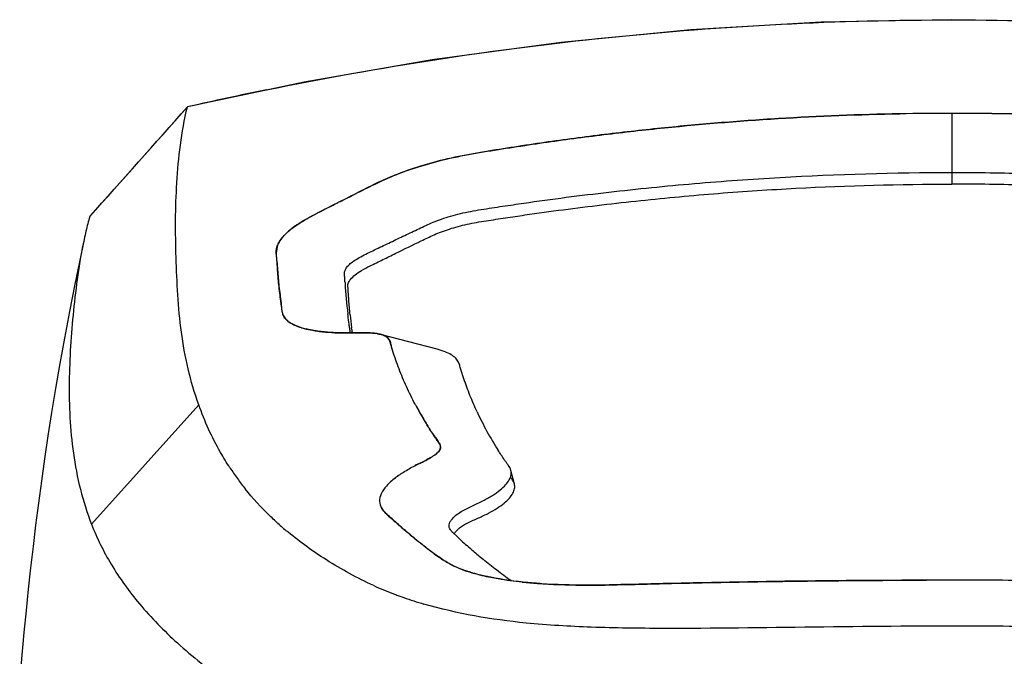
# Model space of a CAD drawing. Header units: millimetres. Extents: x 474 to 890, y 0 to 298.
# Tile 9 of 19: x 522 to 557, y 227 to 250. Entities that reach past the tile are written whole.
import ezdxf

# ---------------------------------------------------------------- set-up
doc = ezdxf.new("R2010")
doc.units = ezdxf.units.MM
doc.header["$LTSCALE"] = 23.1
doc.layers.add('20_ALL_FEATURES', color=7, linetype='CONTINUOUS')

msp = doc.modelspace()

# ---------------------------------------------------------------- linework, layer by layer
at = {"layer": '20_ALL_FEATURES', "color": 7}
for p, q in [((532.533, 247.429), (528.397, 246.558)), ((528.391, 246.555), (526.082, 243.957)), ((528.388, 246.55), (528.391, 246.555)), ((526.082, 243.957), (524.927, 242.667)), ((524.927, 242.667), (524.921, 242.657)), ((534.086, 239.145), (534.079, 239.207)), ((534.16, 239.171), (534.153, 239.244)), ((534.217, 238.653), (534.21, 238.711)), ((537.249, 237.947), (535.238, 238.474)), ((536.47, 233.818), (536.457, 233.812)), ((539.991, 233.16), (539.865, 233.648)), ((537.829, 231.417), (537.93, 231.321)), ((537.984, 231.27), (537.93, 231.321)), ((537.213, 230.641), (537.175, 230.669)), ((537.213, 230.641), (537.176, 230.669)), ((556.241, 228.115), (556.1, 228.115)), ((522.513, 227.083), (522.437, 226.217))]:
    msp.add_line(p, q, dxfattribs=at)
at = {"layer": '20_ALL_FEATURES', "color": 4}
for p, q in [((555.506, 246.316), (555.507, 243.809)), ((528.791, 235.974), (524.988, 231.732))]:
    msp.add_line(p, q, dxfattribs=at)
at = {"layer": '20_ALL_FEATURES', "color": 7}
for points in [[(582.629, 246.555), (578.463, 247.432), (573.919, 248.222), (569.343, 248.843), (564.743, 249.289), (560.125, 249.558), (555.499, 249.648), (550.873, 249.558), (546.255, 249.288), (541.654, 248.841), (537.078, 248.22), (532.533, 247.429)], [(524.723, 241.849), (524.601, 241.271), (524.394, 240.263), (524.202, 239.287), (524.025, 238.346), (523.862, 237.438), (523.711, 236.556), (523.57, 235.701), (523.441, 234.871), (523.32, 234.058), (523.208, 233.259), (523.103, 232.478), (523.004, 231.705), (522.912, 230.944), (522.826, 230.191), (522.743, 229.43), (522.665, 228.667), (522.589, 227.895), (522.513, 227.083)]]:
    msp.add_lwpolyline(points, dxfattribs=at)
at = {"layer": '20_ALL_FEATURES', "color": 4}
for centre, radius, start, end in [((556.644, 122.628), 127.103, 101.54811, 102.8444), ((-110.696, 812.473), 853.638, 318.124656, 318.47431)]:
    msp.add_arc(centre, radius, start, end, dxfattribs=at)
at = {"layer": '20_ALL_FEATURES', "color": 7}
for centre, radius, start, end in [((555.422, 144.015), 102.306, 89.95286, 90.98515), ((555.154, 150.647), 95.67, 89.78926, 90.89313), ((555.62, 147.538), 98.783, 87.87021, 90.066), ((555.755, 149.253), 97.063, 87.91255, 90.1472), ((536.759, 239.322), 12.299, 164.266, 166.7427), ((538.355, 238.942), 13.939, 166.7254, 167.9662), ((539.208, 240.612), 5.236, 182.977, 183.657), ((554.429, 241.585), 20.489, 183.6587, 186.6656), ((555.323, 241.245), 21.264, 185.5962, 186.8431), ((533.155, 241.049), 2.446, 251.7781, 253.4963), ((533.194, 241.183), 2.585, 252.6486, 253.4647), ((533.289, 241.511), 2.926, 253.5579, 256.4545), ((533.662, 243.271), 4.726, 259.8226, 262.156), ((553.945, 241.078), 19.877, 187.0083, 187.3792), ((533.751, 243.88), 5.342, 262.1019, 262.375), ((534.046, 247.237), 8.713, 267.2093, 267.3691), ((534.069, 247.765), 9.241, 267.3791, 268.5687), ((534.094, 248.809), 10.285, 268.5701, 269.8313), ((534.098, 249.948), 11.424, 269.829, 270.9514), ((534.855, 236.818), 1.703, 81.1293, 83.3942), ((534.823, 236.805), 1.721, 80.1196, 82.3005), ((534.953, 237.418), 1.094, 72.97, 75.7533), ((534.959, 237.367), 1.144, 75.6407, 76.5295), ((534.983, 237.464), 1.045, 73.654, 75.6574), ((547.362, 241.766), 12.328, 207.9037, 210.7048), ((547.721, 241.964), 12.738, 208.4329, 210.7889), ((547.357, 241.756), 12.319, 210.6735, 211.7927), ((548.872, 240.462), 11.252, 204.9151, 206.841), ((545.487, 240.627), 10.134, 210.7568, 212.2941), ((549.258, 240.641), 11.678, 206.7707, 210.64), ((549.754, 240.943), 12.258, 210.6734, 212.4182), ((538.121, 239.126), 9.832, 213.2408, 215.9509), ((544.198, 218.659), 17.016, 116.4399, 117.0124), ((510.09, 287.218), 59.559, 296.45344, 296.60363), ((531.934, 243.6), 10.777, 296.6114, 297.1829), ((534.042, 239.548), 6.213, 295.9788, 296.7908), ((535.147, 237.361), 3.763, 296.79, 297.9816), ((537.923, 230.595), 3.523, 125.5328, 127.8646), ((538.094, 239.108), 9.799, 215.9552, 218.6207), ((539.372, 240.404), 11.622, 228.3138, 230.3974), ((539.136, 230.186), 1.782, 125.2609, 127.8309), ((539.256, 230.02), 1.987, 120.2148, 125.3205), ((539.299, 229.945), 2.074, 117.4759, 120.2055), ((538.804, 230.605), 1.248, 129.855, 131.0172), ((538.923, 230.462), 1.434, 127.8563, 129.835), ((553.797, 252.773), 27.657, 231.2031, 232.0049), ((583.292, 289.675), 74.898, 231.36675, 231.60596), ((549.612, 247.378), 20.83, 231.9419, 232.8253), ((552.721, 251.043), 25.633, 231.5326, 231.8983), ((547.597, 241.568), 14.088, 226.9715, 227.6175), ((550.652, 244.925), 18.627, 227.6358, 229.364), ((543.868, 239.743), 11.278, 231.8688, 233.0819), ((546.532, 243.326), 15.739, 232.8482, 233.5265), ((541.429, 236.5), 7.221, 233.093, 235.0747), ((551.788, 246.256), 20.377, 229.3794, 230.6945), ((539.138, 232.961), 3.005, 242.5045, 245.1675), ((539.371, 233.41), 3.506, 242.9408, 248.27), ((540.194, 235.876), 6.107, 253.2057, 254.1644), ((540.321, 236.321), 6.57, 254.1599, 254.7412), ((540.84, 238.391), 8.705, 256.6833, 258.8005), ((540.354, 241.433), 13.029, 245.722, 249.0876), ((542.099, 246.66), 17.075, 263.8495, 265.6573), ((554.599, 33.435), 196.311, 89.73572, 89.99586), ((556.398, 31.444), 198.302, 89.99067, 90.25807), ((540.484, 241.767), 13.387, 249.0819, 249.7532), ((540.535, 241.906), 13.535, 249.7526, 250.0789), ((540.589, 242.054), 13.693, 250.0795, 250.6926), ((540.757, 242.541), 14.208, 250.7015, 252.2276), ((540.994, 243.287), 14.991, 252.2342, 253.6715), ((555.102, -120.64), 348.757, 89.24062, 89.81298)]:
    msp.add_arc(centre, radius, start, end, dxfattribs=at)
at = {"layer": '20_ALL_FEATURES', "color": 4}
msp.add_open_spline([(531.199, 247.157), (535.202, 247.975), (543.302, 249.224), (555.581, 249.853), (567.859, 249.209), (575.956, 247.95), (579.957, 247.128)], degree=3, knots=[0, 0, 0, 0, 0.249738, 0.500032, 0.750307, 1, 1, 1, 1], dxfattribs=at)
at = {"layer": '20_ALL_FEATURES', "color": 7}
for points, knots in [([(528.791, 235.974), (528.641, 236.393), (528.389, 237.246), (528.157, 238.557), (528.037, 239.88), (527.981, 241.205), (527.959, 242.532), (528, 243.865), (528.122, 245.21), (528.28, 246.104), (528.388, 246.55)], [0, 0, 0, 0, 0.124942, 0.249017, 0.373151, 0.497321, 0.621305, 0.745649, 0.871277, 1, 1, 1, 1]), ([(531.754, 239.284), (531.746, 239.333), (531.734, 239.431), (531.705, 239.625), (531.673, 239.869), (531.641, 240.162), (531.609, 240.455), (531.589, 240.7), (531.579, 240.897), (531.571, 241.044), (531.556, 241.19), (531.538, 241.336), (531.541, 241.491), (531.588, 241.653), (531.681, 241.821), (531.885, 242.072), (532.278, 242.385), (532.876, 242.722), (533.439, 243.006), (533.907, 243.242), (534.259, 243.418), (534.609, 243.594), (535.087, 243.835), (535.737, 244.137), (536.612, 244.446), (537.586, 244.712), (538.625, 244.917), (539.69, 245.08), (540.757, 245.245), (541.826, 245.397), (543.254, 245.582), (545.757, 245.87), (549.345, 246.164), (552.223, 246.282), (553.663, 246.305)], [0, 0, 0, 0, 0.005818, 0.011629, 0.023244, 0.034865, 0.046477, 0.058098, 0.063922, 0.069733, 0.075511, 0.081283, 0.087189, 0.093633, 0.10104, 0.109735, 0.131725, 0.159868, 0.190761, 0.206287, 0.221815, 0.237238, 0.252615, 0.285107, 0.321852, 0.362212, 0.404339, 0.446959, 0.489493, 0.532008, 0.574557, 0.659642, 0.829815, 1, 1, 1, 1]), ([(553.663, 246.305), (552.227, 246.281), (550.074, 246.195), (547.209, 245.989), (545.063, 245.789), (543.28, 245.586), (541.856, 245.401), (540.79, 245.25), (539.725, 245.087), (538.663, 244.919), (537.622, 244.722), (536.648, 244.458), (535.77, 244.147), (534.997, 243.799), (534.289, 243.431), (533.59, 243.082), (532.91, 242.738), (532.306, 242.399), (531.855, 242.055), (531.584, 241.703), (531.527, 241.359), (531.563, 241.06), (531.59, 240.768), (531.608, 240.474), (531.635, 240.181), (531.673, 239.89), (531.715, 239.598), (531.722, 239.4), (531.741, 239.304)], [0, 0, 0, 0, 0.169921, 0.254884, 0.339833, 0.424804, 0.467276, 0.509692, 0.552158, 0.594796, 0.636949, 0.677326, 0.714166, 0.746982, 0.777584, 0.808517, 0.839422, 0.867764, 0.890264, 0.906404, 0.918785, 0.930361, 0.941925, 0.953542, 0.965147, 0.976732, 0.988345, 1, 1, 1, 1]), ([(533.962, 240.665), (533.966, 240.703), (533.99, 240.787), (534.077, 240.905), (534.208, 241.025), (534.385, 241.148), (534.601, 241.269), (534.927, 241.426), (535.345, 241.627), (535.847, 241.868), (536.265, 242.067), (536.601, 242.224), (536.854, 242.344), (537.119, 242.464), (537.41, 242.576), (537.732, 242.676), (538.077, 242.768), (538.44, 242.847), (538.939, 242.929), (539.566, 243.024), (540.571, 243.172), (541.829, 243.345), (543.342, 243.528), (544.857, 243.692), (546.88, 243.881), (550.427, 244.136), (553.475, 244.223), (555.507, 244.223)], [0, 0, 0, 0, 0.005164, 0.011535, 0.019517, 0.029167, 0.040464, 0.052924, 0.078042, 0.103103, 0.128133, 0.140643, 0.153109, 0.16596, 0.179954, 0.195229, 0.211415, 0.228239, 0.245364, 0.279665, 0.313968, 0.382571, 0.451176, 0.519782, 0.588388, 0.7256, 1, 1, 1, 1]), ([(555.507, 244.223), (556.414, 244.223), (558.228, 244.2), (560.947, 244.095), (563.663, 243.92), (565.922, 243.717), (567.725, 243.521), (569.075, 243.356), (570.424, 243.175), (571.433, 243.026), (572.105, 242.922), (572.548, 242.852), (572.979, 242.759), (573.388, 242.643), (573.668, 242.55), (573.924, 242.451), (574.233, 242.307), (574.608, 242.131), (575.207, 241.848), (575.655, 241.633), (575.953, 241.489)], [0, 0, 0, 0, 0.130854, 0.261706, 0.392558, 0.523407, 0.588832, 0.654256, 0.71968, 0.785102, 0.801458, 0.817808, 0.849775, 0.864902, 0.879165, 0.892346, 0.90448, 0.928313, 0.952184, 1, 1, 1, 1]), ([(534.868, 240.905), (535.02, 240.981), (535.324, 241.128), (535.928, 241.429), (536.459, 241.685), (536.915, 241.905), (537.15, 242.018), (537.406, 242.123), (537.794, 242.256), (538.211, 242.367), (538.649, 242.454), (539.104, 242.525), (539.673, 242.613), (540.584, 242.748), (541.725, 242.905), (543.096, 243.077), (544.928, 243.282), (547.222, 243.493), (550.899, 243.736), (553.664, 243.809), (555.507, 243.809)], [0, 0, 0, 0, 0.024195, 0.048188, 0.09626, 0.108253, 0.120408, 0.133488, 0.147755, 0.178764, 0.19504, 0.211464, 0.24432, 0.277176, 0.342887, 0.408599, 0.474312, 0.605737, 0.737164, 1, 1, 1, 1]), ([(575.741, 241.117), (575.593, 241.19), (575.299, 241.334), (574.857, 241.55), (574.414, 241.762), (574.044, 241.945), (573.731, 242.084), (573.469, 242.182), (573.183, 242.272), (572.878, 242.354), (572.559, 242.426), (572.12, 242.502), (571.567, 242.586), (570.903, 242.686), (570.016, 242.813), (568.907, 242.961), (567.573, 243.122), (565.792, 243.314), (563.561, 243.513), (560.879, 243.683), (558.194, 243.786), (556.402, 243.809), (555.507, 243.809)], [0, 0, 0, 0, 0.02391, 0.047789, 0.071673, 0.095483, 0.108024, 0.121618, 0.136272, 0.151681, 0.167647, 0.183911, 0.21656, 0.249203, 0.281845, 0.34713, 0.412415, 0.477702, 0.608273, 0.738847, 0.869423, 1, 1, 1, 1]), ([(524.722, 241.848), (524.633, 241.43), (524.49, 240.589), (524.288, 238.903), (524.15, 236.79), (524.26, 234.226), (524.671, 232.541), (524.988, 231.732)], [0, 0, 0, 0, 0.125327, 0.24988, 0.497547, 0.745282, 1, 1, 1, 1]), ([(534.092, 240.279), (534.108, 240.334), (534.181, 240.449), (534.347, 240.603), (534.583, 240.761), (534.767, 240.855), (534.868, 240.905)], [0, 0, 0, 0, 0.168058, 0.38908, 0.66802, 1, 1, 1, 1]), ([(533.978, 240.34), (533.975, 240.394), (533.972, 240.502), (533.956, 240.611), (533.962, 240.665)], [0, 0, 0, 0, 0.499761, 1, 1, 1, 1]), ([(534.153, 239.244), (534.145, 239.33), (534.129, 239.502), (534.113, 239.716), (534.1, 239.888), (534.093, 240.018), (534.083, 240.147), (534.081, 240.237), (534.092, 240.279)], [0, 0, 0, 0, 0.24888, 0.498044, 0.622733, 0.747538, 0.872369, 1, 1, 1, 1]), ([(531.741, 239.304), (531.753, 239.247), (531.791, 239.129), (531.866, 239.031), (531.911, 238.986)], [0, 0, 0, 0, 0.479953, 1, 1, 1, 1]), ([(531.87, 239.025), (531.837, 239.062), (531.784, 239.144), (531.762, 239.239), (531.754, 239.284)], [0, 0, 0, 0, 0.514298, 1, 1, 1, 1]), ([(531.958, 238.942), (531.95, 238.948), (531.919, 238.974), (531.889, 239.003), (531.87, 239.025)], [0, 0, 0, 0, 0.260894, 1, 1, 1, 1]), ([(531.911, 238.986), (531.926, 238.972), (531.991, 238.913), (532.066, 238.866), (532.127, 238.835)], [0, 0, 0, 0, 0.228885, 1, 1, 1, 1]), ([(534.169, 238.525), (534.164, 238.551), (534.16, 238.603), (534.145, 238.706), (534.117, 238.886), (534.098, 239.041), (534.086, 239.145)], [0, 0, 0, 0, 0.125189, 0.250335, 0.50033, 1, 1, 1, 1]), ([(532.074, 238.864), (532.063, 238.87), (532.024, 238.894), (531.985, 238.92), (531.958, 238.942)], [0, 0, 0, 0, 0.26107, 1, 1, 1, 1]), ([(532.219, 238.791), (532.206, 238.797), (532.156, 238.819), (532.108, 238.844), (532.074, 238.864)], [0, 0, 0, 0, 0.261078, 1, 1, 1, 1]), ([(532.127, 238.835), (532.148, 238.823), (532.244, 238.777), (532.345, 238.74), (532.423, 238.716)], [0, 0, 0, 0, 0.230507, 1, 1, 1, 1]), ([(532.391, 238.726), (532.375, 238.731), (532.317, 238.751), (532.26, 238.773), (532.219, 238.791)], [0, 0, 0, 0, 0.260714, 1, 1, 1, 1]), ([(532.458, 238.705), (532.486, 238.696), (532.608, 238.663), (532.732, 238.636), (532.827, 238.619)], [0, 0, 0, 0, 0.234489, 1, 1, 1, 1]), ([(533.017, 238.589), (532.98, 238.594), (532.842, 238.615), (532.704, 238.642), (532.603, 238.666)], [0, 0, 0, 0, 0.264904, 1, 1, 1, 1]), ([(533.644, 238.532), (533.589, 238.535), (533.379, 238.547), (533.17, 238.568), (533.017, 238.589)], [0, 0, 0, 0, 0.265311, 1, 1, 1, 1]), ([(533.042, 238.585), (533.087, 238.579), (533.28, 238.556), (533.474, 238.542), (533.622, 238.535)], [0, 0, 0, 0, 0.235971, 1, 1, 1, 1]), ([(534.275, 238.527), (534.22, 238.526), (534.01, 238.523), (533.8, 238.525), (533.644, 238.532)], [0, 0, 0, 0, 0.259432, 1, 1, 1, 1]), ([(534.874, 238.524), (534.826, 238.526), (534.627, 238.532), (534.427, 238.528), (534.275, 238.527)], [0, 0, 0, 0, 0.239812, 1, 1, 1, 1]), ([(534.698, 238.532), (534.714, 238.532), (534.775, 238.531), (534.836, 238.53), (534.882, 238.527)], [0, 0, 0, 0, 0.257487, 1, 1, 1, 1]), ([(535.051, 238.51), (535.037, 238.512), (534.978, 238.518), (534.919, 238.522), (534.874, 238.524)], [0, 0, 0, 0, 0.239373, 1, 1, 1, 1]), ([(534.882, 238.527), (534.897, 238.526), (534.954, 238.523), (535.012, 238.517), (535.054, 238.511)], [0, 0, 0, 0, 0.261488, 1, 1, 1, 1]), ([(535.118, 238.501), (535.128, 238.5), (535.162, 238.493), (535.197, 238.486), (535.222, 238.479)], [0, 0, 0, 0, 0.260547, 1, 1, 1, 1]), ([(535.225, 238.48), (535.217, 238.482), (535.181, 238.49), (535.145, 238.497), (535.118, 238.501)], [0, 0, 0, 0, 0.239197, 1, 1, 1, 1]), ([(535.274, 238.465), (535.349, 238.442), (535.452, 238.398), (535.545, 238.299), (535.592, 238.202), (535.608, 238.074), (535.64, 237.977), (535.656, 237.929)], [0, 0, 0, 0, 0.332393, 0.457325, 0.568528, 0.783727, 1, 1, 1, 1]), ([(536.467, 235.997), (536.359, 236.201), (536.207, 236.511), (536.024, 236.931), (535.897, 237.245), (535.782, 237.561), (535.692, 237.825), (535.634, 238.011), (535.602, 238.117), (535.579, 238.197), (535.553, 238.279), (535.499, 238.359), (535.403, 238.424), (535.323, 238.453), (535.277, 238.466)], [0, 0, 0, 0, 0.247355, 0.369269, 0.490168, 0.610161, 0.729468, 0.78874, 0.818356, 0.848017, 0.87792, 0.909822, 0.949089, 1, 1, 1, 1]), ([(538.667, 235.722), (538.622, 235.819), (538.536, 236.013), (538.413, 236.306), (538.301, 236.6), (538.215, 236.847), (538.148, 237.044), (538.098, 237.191), (538.06, 237.341), (538.014, 237.495), (537.91, 237.642), (537.74, 237.763), (537.516, 237.869), (537.344, 237.923), (537.25, 237.947)], [0, 0, 0, 0, 0.114458, 0.227974, 0.340522, 0.452298, 0.508035, 0.563595, 0.618758, 0.674378, 0.734688, 0.807422, 0.895356, 1, 1, 1, 1]), ([(529.898, 233.737), (529.781, 233.916), (529.347, 234.627), (528.999, 235.391), (528.791, 235.974)], [0, 0, 0, 0, 0.256983, 1, 1, 1, 1]), ([(537.14, 234.877), (537.17, 234.832), (537.232, 234.742), (537.297, 234.654), (537.324, 234.607)], [0, 0, 0, 0, 0.500825, 1, 1, 1, 1]), ([(537.321, 234.615), (537.293, 234.658), (537.23, 234.741), (537.174, 234.828), (537.145, 234.871)], [0, 0, 0, 0, 0.503214, 1, 1, 1, 1]), ([(537.324, 234.607), (537.345, 234.571), (537.372, 234.513), (537.368, 234.427), (537.349, 234.386), (537.337, 234.366)], [0, 0, 0, 0, 0.48064, 0.722903, 1, 1, 1, 1]), ([(537.05, 234.118), (537.035, 234.109), (536.971, 234.073), (536.907, 234.038), (536.857, 234.013)], [0, 0, 0, 0, 0.240019, 1, 1, 1, 1]), ([(536.912, 234.038), (536.924, 234.044), (536.97, 234.069), (537.014, 234.094), (537.047, 234.114)], [0, 0, 0, 0, 0.258857, 1, 1, 1, 1]), ([(537.167, 234.194), (537.158, 234.188), (537.12, 234.161), (537.08, 234.136), (537.05, 234.118)], [0, 0, 0, 0, 0.23705, 1, 1, 1, 1]), ([(537.163, 234.192), (537.172, 234.198), (537.203, 234.223), (537.234, 234.249), (537.255, 234.269)], [0, 0, 0, 0, 0.265254, 1, 1, 1, 1]), ([(537.268, 234.279), (537.261, 234.271), (537.229, 234.241), (537.195, 234.214), (537.167, 234.194)], [0, 0, 0, 0, 0.231567, 1, 1, 1, 1]), ([(537.255, 234.269), (537.267, 234.281), (537.308, 234.323), (537.344, 234.373), (537.358, 234.413)], [0, 0, 0, 0, 0.286794, 1, 1, 1, 1]), ([(537.337, 234.366), (537.333, 234.358), (537.313, 234.327), (537.288, 234.299), (537.268, 234.279)], [0, 0, 0, 0, 0.228522, 1, 1, 1, 1]), ([(539.864, 233.648), (539.847, 233.715), (539.791, 233.809), (539.706, 233.922), (539.623, 234.041), (539.523, 234.191), (539.445, 234.312), (539.406, 234.372)], [0, 0, 0, 0, 0.241812, 0.370285, 0.497699, 0.74981, 1, 1, 1, 1]), ([(535.731, 233.354), (535.836, 233.437), (536.072, 233.6), (536.32, 233.744), (536.457, 233.813)], [0, 0, 0, 0, 0.465911, 1, 1, 1, 1]), ([(535.76, 233.377), (535.649, 233.29), (535.458, 233.12), (535.257, 232.84), (535.176, 232.555), (535.238, 232.383), (535.28, 232.311)], [0, 0, 0, 0, 0.332051, 0.59452, 0.80456, 1, 1, 1, 1]), ([(539.484, 232.95), (539.553, 233.006), (539.674, 233.116), (539.81, 233.295), (539.882, 233.474), (539.878, 233.595), (539.864, 233.648)], [0, 0, 0, 0, 0.318881, 0.582935, 0.803062, 1, 1, 1, 1]), ([(539.99, 233.16), (539.985, 233.18), (539.957, 233.261), (539.905, 233.33), (539.867, 233.383)], [0, 0, 0, 0, 0.238089, 1, 1, 1, 1]), ([(538.342, 231.785), (538.464, 231.848), (538.713, 231.954), (539.063, 232.119), (539.367, 232.295), (539.617, 232.471), (539.807, 232.646), (539.939, 232.819), (540.006, 232.993), (540.003, 233.109), (539.99, 233.16)], [0, 0, 0, 0, 0.181178, 0.35666, 0.511182, 0.645094, 0.758141, 0.85183, 0.92986, 1, 1, 1, 1]), ([(531.642, 231.725), (531.529, 231.826), (531.102, 232.223), (530.707, 232.655), (530.438, 232.991)], [0, 0, 0, 0, 0.260336, 1, 1, 1, 1]), ([(538.102, 232.185), (538.22, 232.26), (538.481, 232.38), (538.86, 232.551), (539.198, 232.742), (539.397, 232.88), (539.484, 232.95)], [0, 0, 0, 0, 0.264572, 0.542443, 0.788362, 1, 1, 1, 1]), ([(535.919, 231.683), (535.8, 231.791), (535.571, 231.994), (535.329, 232.205), (535.261, 232.337)], [0, 0, 0, 0, 0.518849, 1, 1, 1, 1]), ([(535.28, 232.311), (535.322, 232.241), (535.432, 232.109), (535.626, 231.934), (535.834, 231.759), (535.971, 231.637), (536.04, 231.577)], [0, 0, 0, 0, 0.230839, 0.482109, 0.74159, 1, 1, 1, 1]), ([(537.68, 231.616), (537.672, 231.646), (537.667, 231.712), (537.7, 231.812), (537.767, 231.913), (537.827, 231.976), (537.862, 232.008)], [0, 0, 0, 0, 0.203242, 0.425864, 0.688788, 1, 1, 1, 1]), ([(537.862, 232.008), (537.879, 232.023), (537.955, 232.087), (538.037, 232.143), (538.102, 232.185)], [0, 0, 0, 0, 0.227923, 1, 1, 1, 1]), ([(524.988, 231.732), (525.18, 231.242), (525.667, 230.245), (526.699, 228.826), (528.064, 227.435), (529.136, 226.581), (529.721, 226.157)], [0, 0, 0, 0, 0.213158, 0.446561, 0.707403, 1, 1, 1, 1]), ([(536.468, 231.217), (536.421, 231.256), (536.234, 231.407), (536.053, 231.564), (535.919, 231.683)], [0, 0, 0, 0, 0.254329, 1, 1, 1, 1]), ([(534.998, 229.556), (534.417, 229.818), (533.365, 230.394), (532.393, 231.095), (531.963, 231.45)], [0, 0, 0, 0, 0.533329, 1, 1, 1, 1]), ([(536.04, 231.577), (536.079, 231.543), (536.24, 231.403), (536.405, 231.268), (536.531, 231.168)], [0, 0, 0, 0, 0.245977, 1, 1, 1, 1]), ([(537.829, 231.417), (537.819, 231.427), (537.78, 231.464), (537.741, 231.502), (537.718, 231.534)], [0, 0, 0, 0, 0.257494, 1, 1, 1, 1]), ([(537.855, 231.405), (537.86, 231.413), (537.885, 231.446), (537.912, 231.477), (537.934, 231.499)], [0, 0, 0, 0, 0.233898, 1, 1, 1, 1]), ([(537.751, 230.296), (537.7, 230.322), (537.514, 230.426), (537.339, 230.549), (537.213, 230.641)], [0, 0, 0, 0, 0.265934, 1, 1, 1, 1]), ([(537.295, 230.58), (537.332, 230.555), (537.487, 230.449), (537.649, 230.353), (537.776, 230.288)], [0, 0, 0, 0, 0.238306, 1, 1, 1, 1]), ([(538.177, 230.112), (538.151, 230.122), (538.049, 230.159), (537.949, 230.201), (537.876, 230.235)], [0, 0, 0, 0, 0.26056, 1, 1, 1, 1]), ([(539.871, 229.735), (539.691, 229.847), (539.366, 230.106), (539.037, 230.36), (538.88, 230.489)], [0, 0, 0, 0, 0.509905, 1, 1, 1, 1]), ([(538.073, 230.153), (538.1, 230.142), (538.217, 230.097), (538.335, 230.058), (538.426, 230.03)], [0, 0, 0, 0, 0.239215, 1, 1, 1, 1]), ([(538.43, 230.029), (538.408, 230.036), (538.323, 230.062), (538.239, 230.09), (538.177, 230.112)], [0, 0, 0, 0, 0.256903, 1, 1, 1, 1]), ([(538.426, 230.03), (538.458, 230.02), (538.594, 229.98), (538.73, 229.945), (538.835, 229.92)], [0, 0, 0, 0, 0.24072, 1, 1, 1, 1]), ([(539.15, 229.852), (539.101, 229.862), (538.914, 229.901), (538.728, 229.945), (538.592, 229.983)], [0, 0, 0, 0, 0.260217, 1, 1, 1, 1]), ([(539.149, 229.852), (539.236, 229.835), (539.608, 229.766), (539.982, 229.715), (540.269, 229.684)], [0, 0, 0, 0, 0.235607, 1, 1, 1, 1]), ([(540.961, 229.623), (540.797, 229.635), (540.19, 229.684), (539.585, 229.765), (539.15, 229.852)], [0, 0, 0, 0, 0.270901, 1, 1, 1, 1]), ([(540.806, 229.635), (541.324, 229.595), (542.407, 229.555), (544.067, 229.595), (545.788, 229.639), (548.123, 229.686), (551.066, 229.73), (553.427, 229.746), (554.613, 229.746)], [0, 0, 0, 0, 0.112834, 0.235212, 0.360614, 0.486967, 0.742451, 1, 1, 1, 1]), ([(554.613, 229.746), (553.443, 229.743), (551.113, 229.732), (547.639, 229.68), (544.776, 229.616), (542.556, 229.557), (541.478, 229.587), (540.961, 229.623)], [0, 0, 0, 0, 0.257037, 0.512063, 0.763385, 0.886152, 1, 1, 1, 1]), ([(570.042, 229.623), (569.526, 229.587), (568.451, 229.558), (566.237, 229.617), (563.383, 229.68), (559.92, 229.731), (557.596, 229.743), (556.43, 229.746)], [0, 0, 0, 0, 0.113894, 0.236673, 0.487984, 0.742979, 1, 1, 1, 1]), ([(556.1, 228.116), (554.275, 228.12), (550.661, 228.087), (546.202, 228.016), (542.792, 228.059), (539.948, 228.22), (537.959, 228.555), (536.78, 228.901)], [0, 0, 0, 0, 0.282417, 0.559167, 0.690183, 0.809831, 1, 1, 1, 1])]:
    msp.add_open_spline(points, degree=3, knots=knots, dxfattribs=at)
for points in [[(534.288, 238.525), (534.358, 238.526), (534.429, 238.528), (534.499, 238.529)], [(534.499, 238.529), (534.566, 238.531), (534.632, 238.532), (534.698, 238.532)], [(536.467, 235.997), (536.485, 235.965), (536.502, 235.932), (536.52, 235.9)], [(537.145, 234.871), (537.057, 235.002), (536.97, 235.132), (536.887, 235.266)], [(536.921, 235.212), (536.992, 235.1), (537.065, 234.988), (537.14, 234.877)], [(537.357, 234.549), (537.347, 234.572), (537.335, 234.594), (537.321, 234.615)], [(537.371, 234.482), (537.371, 234.505), (537.365, 234.528), (537.357, 234.549)], [(537.358, 234.413), (537.367, 234.435), (537.372, 234.458), (537.371, 234.482)], [(536.457, 233.813), (536.506, 233.838), (536.556, 233.862), (536.605, 233.886)], [(536.605, 233.886), (536.658, 233.912), (536.711, 233.937), (536.764, 233.963)], [(537.718, 231.534), (537.701, 231.559), (537.687, 231.587), (537.68, 231.616)], [(537.934, 231.499), (537.951, 231.515), (537.968, 231.531), (537.985, 231.546)], [(555.504, 229.747), (555.207, 229.747), (554.91, 229.746), (554.613, 229.746)], [(556.43, 229.746), (556.121, 229.746), (555.813, 229.747), (555.504, 229.747)]]:
    msp.add_open_spline(points, degree=3, dxfattribs=at)

doc.saveas('drawing.dxf')
